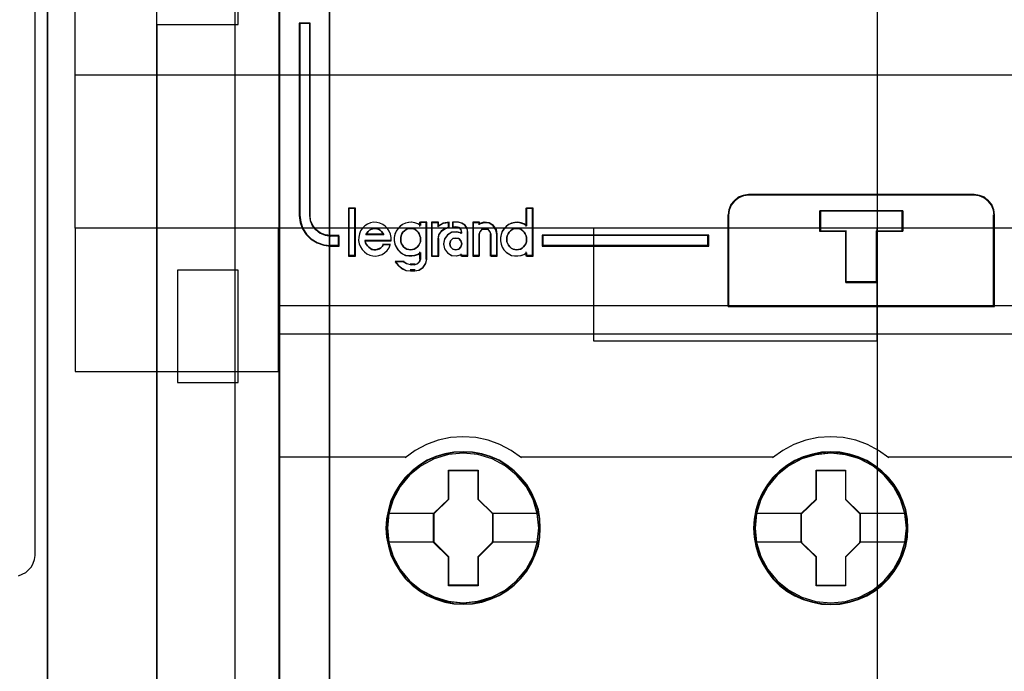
# Model space of a CAD drawing. Extents: x -558982 to 5119495, y -5290134 to 97908.
# Tile 124 of 256: x -474710 to -474227, y -22991 to -22672. Entities that reach past the tile are written whole.
import ezdxf

# ---------------------------------------------------------------- set-up
doc = ezdxf.new("R2010")
doc.units = 0
doc.header["$MEASUREMENT"] = 0
doc.layers.get('0').update_dxf_attribs({"color": 252})
for name, color, linetype in [('30', 7, 'Continuous'), ('45', 8, 'Continuous'), ('5', 7, 'Continuous'), ('50', 7, 'Continuous')]:
    doc.layers.add(name, color=color, linetype=linetype)

# ---------------------------------------------------------------- blocks, each defined once
blk = doc.blocks.new('*U1072')
at = {"layer": '5', "color": 7}
for points in [[(498.624489, -386.338651), (498.624489, -323.250088), (498.624489, -298.744188), (498.624489, -173.234937), (498.624489, -148.780413), (498.624489, -78.807593), (498.624489, -73.721462), (499.243182, -73.721462), (511.823274, -73.721462), (512.441967, -73.721462), (512.441967, -78.807593), (512.441967, -78.807593), (512.441967, -386.338651)], [(512.442723, -386.341247), (512.442723, -78.807635), (512.442723, -73.721462), (511.824042, -73.721462), (511.824042, -73.721462), (499.244201, -73.721462), (498.62552, -73.721462), (498.62552, -78.807635), (498.62552, -148.781036), (498.62552, -173.235764), (498.62552, -298.746057), (498.62552, -323.25216), (498.62552, -386.341247)]]:
    blk.add_lwpolyline(points, dxfattribs=at)
for points in [[(512.440072, -386.34188), (512.440072, -78.808532), (512.440072, -386.34188)], [(498.62552, -298.744184), (498.62552, -323.252684), (498.62552, -298.744184)], [(498.62552, -323.250036), (498.62552, -386.34188), (498.62552, -323.250036)]]:
    blk.add_lwpolyline(points, close=True, dxfattribs=at)
at = {"layer": '50', "color": 7}
for points in [[(503.983265, -85.921426), (839.76091, -85.921426), (839.76091, -735.000783), (503.983265, -735.000783), (503.983265, -85.921426)], [(507.824617, -92.486155), (835.919558, -92.486155), (835.919558, -379.414356), (507.824617, -379.414356), (507.824617, -92.486155)]]:
    blk.add_lwpolyline(points, dxfattribs=at)
blk = doc.blocks.new('*U1085')
at = {"layer": '50', "color": 7}
for points in [[(503.999172, -318.475355), (507.968207, -318.475355), (507.968207, -302.523166), (503.999172, -302.523166), (503.999172, -243.506369)], [(503.999172, -377.492152), (503.999172, -318.475355)], [(509.985212, -243.003268), (509.985212, -377.997901)], [(509.985212, -287.349254), (834.016113, -287.349254), (834.016113, -333.651915), (509.985212, -333.651915), (509.985212, -287.349254)], [(504.985357, -336.006108), (507.970424, -336.006108), (507.970424, -330.516522), (504.985357, -330.516522), (504.985357, -336.006108)]]:
    blk.add_lwpolyline(points, dxfattribs=at)
blk = doc.blocks.new('*U1086')
at = {"layer": '30', "color": 7}
for points in [[(539.273865, -263.504343), (539.273865, -357.494179)], [(497.206734, -345.472485), (497.385743, -345.404947), (497.564752, -345.314897), (497.699009, -345.179822), (497.833266, -345.044746), (497.92277, -344.864646), (497.989898, -344.684546), (498.012275, -344.481933), (498.012275, -276.516588)], [(539.273865, -263.504343), (539.273865, -357.494179)], [(497.206734, -345.472485), (497.385743, -345.404947), (497.564752, -345.314897), (497.699009, -345.179822), (497.833266, -345.044746), (497.92277, -344.864646), (497.989898, -344.684546), (498.012275, -344.481933), (498.012275, -276.516588)], [(499.9802, -292.478694), (844.087401, -292.478694), (844.087401, -328.453624), (499.9802, -328.453624), (499.9802, -292.478694)], [(499.9802, -299.972919), (844.087401, -299.972919), (844.087401, -320.959398), (499.9802, -320.959398), (499.9802, -299.972919)], [(499.9802, -335.479129), (509.940145, -335.479129), (509.940145, -328.450976), (499.9802, -328.450976), (499.9802, -335.479129)], [(525.377131, -333.969691), (539.273865, -333.969691), (539.273865, -328.450976), (525.377131, -328.450976), (525.377131, -333.969691)]]:
    blk.add_lwpolyline(points, dxfattribs=at)
blk.add_lwpolyline([(499.9802, -292.478694), (844.087401, -292.478694), (844.087401, -328.453624), (499.9802, -328.453624), (499.9802, -292.478694)], close=True, dxfattribs=at)
blk = doc.blocks.new('*U1087')
at = {"layer": '45', "color": 7}
for points in [[(582.040387, -268.997671), (509.961353, -268.997671), (509.961353, -351.066058), (582.040387, -351.066058), (582.040387, -268.997671)], [(582.016528, -269.021504), (509.982561, -269.021504), (509.982561, -351.044873), (582.016528, -351.044873), (582.016528, -269.021504)], [(512.909306, -329.330157), (512.909306, -328.838642), (512.492829, -328.838642), (512.230392, -328.79446), (511.990776, -328.700576), (511.77398, -328.534896), (511.614235, -328.341604), (511.505837, -328.093085), (511.477312, -327.833521), (511.477312, -318.411891), (510.958143, -318.411891), (510.958143, -327.833521), (511.009489, -328.175924), (511.112182, -328.485192), (511.294747, -328.761325), (511.540068, -329.004321), (511.836736, -329.175523), (512.16193, -329.291498), (512.492829, -329.330157), (512.909306, -329.330157)], [(531.964957, -332.296069), (545.021312, -332.296069), (545.021312, -327.802217), (544.993366, -327.552559), (544.887171, -327.3029), (544.730674, -327.108721), (544.523874, -326.942282), (544.283538, -326.847967), (544.020846, -326.809131), (532.971011, -326.809131), (532.708319, -326.847967), (532.467984, -326.942282), (532.261184, -327.108721), (532.104686, -327.3029), (531.998492, -327.552559), (531.964957, -327.802217), (531.964957, -332.296069)], [(531.986165, -332.272236), (545.000104, -332.272236), (545.000104, -327.815254), (544.972248, -327.567644), (544.866399, -327.320034), (544.71041, -327.127448), (544.504281, -326.962375), (544.264727, -326.868833), (544.002888, -326.830316), (532.988951, -326.830316), (532.727113, -326.868833), (532.487558, -326.962375), (532.28143, -327.127448), (532.125441, -327.320034), (532.019591, -327.567644), (531.986165, -327.815254), (531.986165, -332.272236)], [(513.68871, -329.804173), (513.68871, -327.497647), (513.386492, -327.497647), (513.386492, -329.804173), (513.68871, -329.804173)], [(539.259785, -328.598616), (539.259785, -331.112352), (537.732121, -331.112352), (537.732121, -328.598616), (536.463766, -328.598616), (536.463766, -327.600924), (540.522503, -327.600924), (540.522503, -328.598616), (539.259785, -328.598616)], [(537.732121, -328.598616), (537.732121, -331.112352), (539.259785, -331.112352), (539.259785, -328.598616), (540.522503, -328.598616), (540.522503, -327.600924), (536.463766, -327.600924), (536.463766, -328.598616), (537.732121, -328.598616)], [(537.741068, -328.607762), (537.741068, -331.091167), (539.250771, -331.091167), (539.250771, -328.607762), (540.498643, -328.607762), (540.498643, -327.622109), (536.487625, -327.622109), (536.487625, -328.607762), (537.741068, -328.607762)], [(531.015886, -328.795233), (522.863948, -328.795233), (522.863948, -329.330157), (531.015886, -329.330157), (531.015886, -328.795233)], [(522.76586, -343.138863), (522.74345, -342.690639), (522.670617, -342.242416), (522.513746, -341.810793), (522.334465, -341.395771), (522.099159, -341.008418), (521.819033, -340.659799), (521.494087, -340.338849), (521.129923, -340.062168), (520.754554, -339.818689), (520.328762, -339.636079), (519.897367, -339.508806), (519.443563, -339.425801), (518.989758, -339.403667), (518.535954, -339.425801), (518.093355, -339.508806), (517.645153, -339.636079), (517.230566, -339.818689), (516.843992, -340.062168), (516.48543, -340.338849), (516.149279, -340.659799), (515.88596, -341.008418), (515.639449, -341.395771), (515.443361, -341.810793), (515.325708, -342.242416), (515.236067, -342.690639), (515.202452, -343.138863), (515.236067, -343.587086), (515.325708, -344.024243), (515.443361, -344.455865), (515.639449, -344.865353), (515.88596, -345.258241), (516.149279, -345.617926), (516.48543, -345.933343), (516.843992, -346.215558), (517.230566, -346.442436), (517.645153, -346.625046), (518.093355, -346.763386), (518.535954, -346.851924), (518.989758, -346.874059), (519.443563, -346.851924), (519.897367, -346.763386), (520.328762, -346.625046), (520.754554, -346.442436), (521.129923, -346.215558), (521.494087, -345.933343), (521.819033, -345.617926), (522.099159, -345.258241), (522.334465, -344.865353), (522.513746, -344.455865), (522.670617, -344.024243), (522.74345, -343.587086), (522.76586, -343.138863)], [(522.76586, -343.138863), (522.74345, -342.690639), (522.670617, -342.242416), (522.513746, -341.810793), (522.334465, -341.395771), (522.099159, -341.008418), (521.819033, -340.659799), (521.494087, -340.338849), (521.129923, -340.062168), (520.754554, -339.818689), (520.328762, -339.636079), (519.897367, -339.508806), (519.443563, -339.425801), (518.989758, -339.403667), (518.535954, -339.425801), (518.093355, -339.508806), (517.645153, -339.636079), (517.230566, -339.818689), (516.843992, -340.062168), (516.48543, -340.338849), (516.149279, -340.659799), (515.88596, -341.008418), (515.639449, -341.395771), (515.443361, -341.810793), (515.325708, -342.242416), (515.236067, -342.690639), (515.202452, -343.138863), (515.236067, -343.587086), (515.325708, -344.024243), (515.443361, -344.455865), (515.639449, -344.865353), (515.88596, -345.258241), (516.149279, -345.617926), (516.48543, -345.933343), (516.843992, -346.215558), (517.230566, -346.442436), (517.645153, -346.625046), (518.093355, -346.763386), (518.535954, -346.851924), (518.989758, -346.874059), (519.443563, -346.851924), (519.897367, -346.763386), (520.328762, -346.625046), (520.754554, -346.442436), (521.129923, -346.215558), (521.494087, -345.933343), (521.819033, -345.617926), (522.099159, -345.258241), (522.334465, -344.865353), (522.513746, -344.455865), (522.670617, -344.024243), (522.74345, -343.587086), (522.76586, -343.138863)], [(522.744651, -343.138863), (522.722367, -342.693182), (522.649943, -342.2475), (522.493952, -341.818326), (522.315676, -341.405658), (522.08169, -341.020501), (521.803135, -340.67386), (521.480011, -340.35473), (521.117889, -340.079618), (520.744625, -339.83752), (520.321221, -339.655946), (519.892246, -339.529394), (519.440986, -339.446861), (518.989727, -339.424852), (518.538468, -339.446861), (518.09835, -339.529394), (517.652662, -339.655946), (517.2404, -339.83752), (516.855994, -340.079618), (516.499443, -340.35473), (516.165177, -340.67386), (515.903335, -341.020501), (515.658207, -341.405658), (515.463218, -341.818326), (515.346225, -342.2475), (515.257087, -342.693182), (515.223661, -343.138863), (515.257087, -343.584544), (515.346225, -344.019221), (515.463218, -344.448396), (515.658207, -344.855561), (515.903335, -345.24622), (516.165177, -345.603866), (516.499443, -345.917493), (516.855994, -346.198107), (517.2404, -346.423699), (517.652662, -346.605273), (518.09835, -346.742829), (518.538468, -346.830865), (518.989727, -346.852874), (519.440986, -346.830865), (519.892246, -346.742829), (520.321221, -346.605273), (520.744625, -346.423699), (521.117889, -346.198107), (521.480011, -345.917493), (521.803135, -345.603866), (522.08169, -345.24622), (522.315676, -344.855561), (522.493952, -344.448396), (522.649943, -344.019221), (522.722367, -343.584544), (522.744651, -343.138863)], [(540.777002, -343.145364), (540.74899, -342.696996), (540.681759, -342.248627), (540.524889, -341.816866), (540.345608, -341.407245), (540.110302, -341.014231), (539.830176, -340.665501), (539.499627, -340.349982), (539.135463, -340.073212), (538.765696, -339.829654), (538.334302, -339.646986), (537.90851, -339.514136), (537.449103, -339.431105), (536.995299, -339.408963), (536.541494, -339.431105), (536.098895, -339.514136), (535.650693, -339.646986), (535.241709, -339.829654), (534.849532, -340.073212), (534.49097, -340.349982), (534.160421, -340.665501), (533.897103, -341.014231), (533.650592, -341.407245), (533.454503, -341.816866), (533.331248, -342.248627), (533.241607, -342.696996), (533.213595, -343.145364), (533.241607, -343.593732), (533.331248, -344.031029), (533.454503, -344.462791), (533.650592, -344.877946), (533.897103, -345.265425), (534.160421, -345.625227), (534.49097, -345.94628), (534.849532, -346.223051), (535.241709, -346.455538), (535.650693, -346.638206), (536.098895, -346.771056), (536.541494, -346.859623), (536.995299, -346.8873), (537.449103, -346.859623), (537.90851, -346.771056), (538.334302, -346.638206), (538.765696, -346.455538), (539.135463, -346.223051), (539.499627, -345.94628), (539.830176, -345.625227), (540.110302, -345.265425), (540.345608, -344.877946), (540.524889, -344.462791), (540.681759, -344.031029), (540.74899, -343.593732), (540.777002, -343.145364)], [(540.777002, -343.145364), (540.74899, -342.696996), (540.681759, -342.248627), (540.524889, -341.816866), (540.345608, -341.407245), (540.110302, -341.014231), (539.830176, -340.665501), (539.499627, -340.349982), (539.135463, -340.073212), (538.765696, -339.829654), (538.334302, -339.646986), (537.90851, -339.514136), (537.449103, -339.431105), (536.995299, -339.408963), (536.541494, -339.431105), (536.098895, -339.514136), (535.650693, -339.646986), (535.241709, -339.829654), (534.849532, -340.073212), (534.49097, -340.349982), (534.160421, -340.665501), (533.897103, -341.014231), (533.650592, -341.407245), (533.454503, -341.816866), (533.331248, -342.248627), (533.241607, -342.696996), (533.213595, -343.145364), (533.241607, -343.593732), (533.331248, -344.031029), (533.454503, -344.462791), (533.650592, -344.877946), (533.897103, -345.265425), (534.160421, -345.625227), (534.49097, -345.94628), (534.849532, -346.223051), (535.241709, -346.455538), (535.650693, -346.638206), (536.098895, -346.771056), (536.541494, -346.859623), (536.995299, -346.8873), (537.449103, -346.859623), (537.90851, -346.771056), (538.334302, -346.638206), (538.765696, -346.455538), (539.135463, -346.223051), (539.499627, -345.94628), (539.830176, -345.625227), (540.110302, -345.265425), (540.345608, -344.877946), (540.524889, -344.462791), (540.681759, -344.031029), (540.74899, -343.593732), (540.777002, -343.145364)], [(540.755794, -343.144056), (540.727938, -342.698387), (540.661085, -342.252718), (540.505094, -341.823556), (540.326819, -341.416401), (540.092833, -341.025753), (539.814277, -340.679122), (539.485582, -340.365503), (539.12346, -340.090398), (538.755768, -339.848307), (538.326792, -339.666738), (537.903389, -339.534688), (537.446558, -339.452157), (536.995299, -339.430148), (536.544039, -339.452157), (536.103922, -339.534688), (535.658234, -339.666738), (535.251543, -339.848307), (534.861566, -340.090398), (534.505015, -340.365503), (534.17632, -340.679122), (533.914478, -341.025753), (533.669349, -341.416401), (533.474361, -341.823556), (533.351796, -342.252718), (533.262659, -342.698387), (533.234803, -343.144056), (533.262659, -343.589725), (533.351796, -344.02439), (533.474361, -344.453553), (533.669349, -344.866209), (533.914478, -345.251355), (534.17632, -345.608991), (534.505015, -345.928112), (534.861566, -346.203216), (535.251543, -346.434304), (535.658234, -346.615872), (536.103922, -346.747923), (536.544039, -346.835956), (536.995299, -346.863466), (537.446558, -346.835956), (537.903389, -346.747923), (538.326792, -346.615872), (538.755768, -346.434304), (539.12346, -346.203216), (539.485582, -345.928112), (539.814277, -345.608991), (540.092833, -345.251355), (540.326819, -344.866209), (540.505094, -344.453553), (540.661085, -344.02439), (540.727938, -343.589725), (540.755794, -343.144056)], [(518.276381, -340.301385), (519.719513, -340.301385), (519.719513, -341.72091), (520.438249, -342.425128), (520.438249, -343.844653), (519.719513, -344.559961), (519.719513, -345.968396), (518.276381, -345.968396), (518.276381, -344.559961), (517.540666, -343.844653), (517.540666, -342.425128), (518.276381, -341.72091), (518.276381, -340.301385)], [(518.276381, -340.301385), (519.719513, -340.301385), (519.719513, -340.301385), (519.719513, -341.72091), (519.719513, -341.72091), (520.438249, -342.425128), (520.438249, -342.425128), (520.438249, -343.844653), (520.438249, -343.844653), (519.719513, -344.559961), (519.719513, -344.559961), (519.719513, -345.968396), (519.719513, -345.968396), (518.276381, -345.968396), (518.276381, -345.968396), (518.276381, -344.559961), (518.276381, -344.559961), (517.540666, -343.844653), (517.540666, -343.844653), (517.540666, -342.425128), (517.540666, -342.425128), (518.276381, -341.72091), (518.276381, -341.72091), (518.276381, -340.301385), (518.276381, -340.301385)], [(518.286819, -340.32257), (519.708826, -340.32257), (519.708826, -341.730819), (520.417041, -342.429442), (520.417041, -343.837691), (519.708826, -344.547316), (519.708826, -345.944563), (518.286819, -345.944563), (518.286819, -344.547316), (517.561875, -343.837691), (517.561875, -342.429442), (518.286819, -341.730819), (518.286819, -340.32257)], [(536.282221, -340.306681), (537.725354, -340.306681), (537.725354, -341.726207), (538.44409, -342.430424), (538.44409, -343.84995), (537.725354, -344.565257), (537.725354, -345.973693), (536.282221, -345.973693), (536.282221, -344.565257), (535.546507, -343.84995), (535.546507, -342.430424), (536.282221, -341.726207), (536.282221, -340.306681)], [(536.282221, -340.306681), (537.725354, -340.306681), (537.725354, -340.306681), (537.725354, -341.726207), (537.725354, -341.726207), (538.44409, -342.430424), (538.44409, -342.430424), (538.44409, -343.84995), (538.44409, -343.84995), (537.725354, -344.565257), (537.725354, -344.565257), (537.725354, -345.973693), (537.725354, -345.973693), (536.282221, -345.973693), (536.282221, -345.973693), (536.282221, -344.565257), (536.282221, -344.565257), (535.546507, -343.84995), (535.546507, -343.84995), (535.546507, -342.430424), (535.546507, -342.430424), (536.282221, -341.726207), (536.282221, -341.726207), (536.282221, -340.306681), (536.282221, -340.306681)], [(536.29266, -340.327866), (537.714667, -340.327866), (537.714667, -341.736778), (538.422882, -342.435731), (538.422882, -343.844643), (537.714667, -344.554603), (537.714667, -345.952508), (536.29266, -345.952508), (536.29266, -344.554603), (535.567715, -343.844643), (535.567715, -342.435731), (536.29266, -341.736778), (536.29266, -340.327866)]]:
    blk.add_lwpolyline(points, close=True, dxfattribs=at)
at = {"layer": '45', "color": 139}
for points in [[(582.040387, -268.997671), (509.961353, -268.997671), (509.961353, -351.066058), (582.040387, -351.066058), (582.040387, -268.997671)], [(516.411055, -329.518175), (516.504524, -329.506646), (516.592151, -329.477823), (516.668094, -329.431708), (516.744038, -329.368299), (516.81414, -329.293361), (516.855032, -329.218423), (516.890083, -329.120427), (516.901767, -329.022432), (516.890083, -328.912907), (516.866716, -328.82644), (516.831665, -328.728445), (516.779089, -328.653507), (516.714829, -328.578569), (516.638885, -328.526689), (516.551258, -328.492102), (516.451948, -328.474809), (516.364321, -328.474809), (516.276694, -328.492102), (516.189066, -328.526689), (516.113123, -328.578569), (516.037179, -328.653507), (515.984603, -328.728445), (515.949552, -328.82644), (515.926185, -328.912907), (515.926185, -329.022432), (515.937869, -329.120427), (515.97292, -329.218423), (516.013812, -329.293361), (516.07223, -329.368299), (516.148174, -329.431708), (516.235801, -329.477823), (516.323428, -329.506646), (516.411055, -329.518175)], [(521.61877, -329.518175), (521.706397, -329.506646), (521.794025, -329.477823), (521.881652, -329.431708), (521.945911, -329.368299), (522.010171, -329.293361), (522.051064, -329.218423), (522.086115, -329.120427), (522.097798, -329.022432), (522.097798, -328.912907), (522.074431, -328.82644), (522.033539, -328.728445), (521.97512, -328.653507), (521.910861, -328.578569), (521.834917, -328.526689), (521.74729, -328.492102), (521.659663, -328.474809), (521.560352, -328.474809), (521.472725, -328.492102), (521.385098, -328.526689), (521.309155, -328.578569), (521.244895, -328.653507), (521.192319, -328.728445), (521.145584, -328.82644), (521.122217, -328.912907), (521.122217, -329.022432), (521.133901, -329.120427), (521.168951, -329.218423), (521.209844, -329.293361), (521.279946, -329.368299), (521.344206, -329.431708), (521.431833, -329.477823), (521.51946, -329.506646), (521.61877, -329.518175)], [(518.924508, -329.225214), (518.876031, -329.081723), (518.77302, -328.968127), (518.627591, -328.938233), (518.482163, -328.968127), (518.367032, -329.081723), (518.330675, -329.225214), (518.367032, -329.374684), (518.482163, -329.476323), (518.627591, -329.518175), (518.77302, -329.476323), (518.876031, -329.374684), (518.924508, -329.225214)], [(522.694282, -343.133447), (522.621421, -342.413967), (522.414049, -341.733228), (522.066561, -341.096765), (521.60698, -340.543318), (521.046515, -340.089492), (520.401981, -339.75189), (519.707004, -339.54158), (518.984005, -339.475166), (518.261005, -339.54158), (517.571633, -339.75189), (516.927099, -340.089492), (516.361029, -340.543318), (515.901448, -341.096765), (515.559565, -341.733228), (515.346588, -342.413967), (515.279332, -343.133447), (515.346588, -343.847393), (515.559565, -344.539201), (515.901448, -345.164596), (516.361029, -345.723577), (516.927099, -346.177403), (517.571633, -346.515005), (518.261005, -346.725315), (518.984005, -346.797263), (519.707004, -346.725315), (520.401981, -346.515005), (521.046515, -346.177403), (521.60698, -345.723577), (522.066561, -345.164596), (522.414049, -344.539201), (522.621421, -343.847393), (522.694282, -343.133447)], [(522.694282, -343.138863), (522.621421, -342.419406), (522.414049, -341.738689), (522.072166, -341.102246), (521.60698, -340.543283), (521.046515, -340.089472), (520.407585, -339.751881), (519.707004, -339.541578), (518.984005, -339.475166), (518.26661, -339.541578), (517.566029, -339.751881), (516.927099, -340.089472), (516.366634, -340.543283), (515.901448, -341.102246), (515.559565, -341.738689), (515.352193, -342.419406), (515.279332, -343.138863), (515.352193, -343.852786), (515.559565, -344.539037), (515.901448, -345.169945), (516.366634, -345.723374), (516.927099, -346.177185), (517.566029, -346.520311), (518.26661, -346.730614), (518.984005, -346.802559), (519.707004, -346.730614), (520.407585, -346.520311), (521.046515, -346.177185), (521.60698, -345.723374), (522.072166, -345.169945), (522.414049, -344.539037), (522.621421, -343.852786), (522.694282, -343.138863)], [(540.705424, -343.144278), (540.632567, -342.424798), (540.425203, -341.738524), (540.083334, -341.102061), (539.618167, -340.548614), (539.057725, -340.094788), (538.418821, -339.757186), (537.718269, -339.546876), (536.995299, -339.480463), (536.272328, -339.546876), (535.57738, -339.757186), (534.938477, -340.094788), (534.378035, -340.548614), (533.912868, -341.102061), (533.565394, -341.738524), (533.35803, -342.424798), (533.285173, -343.144278), (533.35803, -343.85269), (533.565394, -344.544498), (533.912868, -345.175427), (534.378035, -345.728873), (534.938477, -346.182699), (535.57738, -346.520302), (536.272328, -346.730611), (536.995299, -346.802559), (537.718269, -346.730611), (538.418821, -346.520302), (539.057725, -346.182699), (539.618167, -345.728873), (540.083334, -345.175427), (540.425203, -344.544498), (540.632567, -343.85269), (540.705424, -343.144278)], [(540.705424, -343.138863), (540.626959, -342.419406), (540.419587, -341.738689), (540.077704, -341.102246), (539.618123, -340.543283), (539.057658, -340.089472), (538.413123, -339.751881), (537.712542, -339.541578), (536.995147, -339.475166), (536.272148, -339.541578), (535.577171, -339.751881), (534.938241, -340.089472), (534.372172, -340.543283), (533.912591, -341.102246), (533.570707, -341.738689), (533.357731, -342.419406), (533.290475, -343.138863), (533.357731, -343.852786), (533.570707, -344.539037), (533.912591, -345.169945), (534.372172, -345.723374), (534.938241, -346.177185), (535.577171, -346.520311), (536.272148, -346.730614), (536.995147, -346.802559), (537.712542, -346.730614), (538.413123, -346.520311), (539.057658, -346.177185), (539.618123, -345.723374), (540.077704, -345.169945), (540.419587, -344.539037), (540.626959, -343.852786), (540.705424, -343.138863)]]:
    blk.add_lwpolyline(points, close=True, dxfattribs=at)
for points in [[(510.958143, -318.411891), (510.958143, -327.839256)], [(510.958143, -318.411891), (511.512209, -318.411891)], [(511.464491, -318.411891), (511.464491, -327.839256)], [(533.014767, -326.809131), (532.74065, -326.849415), (532.489862, -326.947249), (532.274067, -327.119895), (532.110764, -327.321316), (531.99995, -327.580286), (531.964957, -327.839256)], [(532.967048, -326.809131), (544.024522, -326.809131)], [(545.021312, -327.839256), (544.992136, -327.580286), (544.881266, -327.321316), (544.717879, -327.119895), (544.501975, -326.947249), (544.25106, -326.849415), (543.976803, -326.809131)], [(513.362633, -327.473813), (513.362633, -329.825358)], [(513.362633, -327.473813), (513.709919, -327.473813)], [(513.664851, -327.473813), (513.664851, -329.825358)], [(522.052731, -327.473813), (522.052731, -328.37418)], [(522.052731, -327.473813), (522.410621, -327.473813)], [(522.362902, -327.473813), (522.362902, -329.825358)], [(510.958143, -327.794238), (511.009853, -328.145629), (511.113273, -328.463014), (511.29713, -328.746394), (511.544189, -328.995769), (511.842958, -329.171464), (512.170455, -329.290484), (512.503697, -329.330157)], [(511.464491, -327.794238), (511.493682, -328.064362), (511.604608, -328.322992), (511.768079, -328.524149), (511.989932, -328.696568), (512.235138, -328.794273), (512.503697, -328.840252)], [(531.964957, -332.296069), (531.964957, -327.794238)], [(536.463766, -327.600924), (540.522503, -327.600924)], [(536.463766, -327.600924), (536.463766, -328.631049)], [(540.474784, -327.600924), (540.474784, -328.631049)], [(544.973593, -332.296069), (544.973593, -327.794238)], [(515.464905, -329.072872), (515.464905, -328.914454), (515.430527, -328.756036), (515.367501, -328.608933), (515.281556, -328.473146), (515.172692, -328.354332), (515.04664, -328.269465), (514.903398, -328.20723), (514.754427, -328.173283), (514.593997, -328.167625), (514.445025, -328.195914), (514.296054, -328.25815), (514.164272, -328.343017), (514.061138, -328.46183), (513.963734, -328.586302), (513.906437, -328.733404), (513.877789, -328.89748), (513.86633, -329.055899), (513.900708, -329.214317), (513.952275, -329.361419), (514.03822, -329.497206), (514.147083, -329.61602), (514.261676, -329.712202), (514.410647, -329.774438), (514.559619, -329.814043), (514.714319, -329.825358), (514.863291, -329.797069), (515.012262, -329.740491), (515.138314, -329.655625), (515.258637, -329.553784), (515.356041, -329.412339), (515.419068, -329.265237)], [(515.099062, -328.784641), (515.05781, -328.700728), (514.987091, -328.616815), (514.922266, -328.558722), (514.833869, -328.507083), (514.757257, -328.481264), (514.668859, -328.474809), (514.568675, -328.481264), (514.492064, -328.507083), (514.403666, -328.558722), (514.338841, -328.616815), (514.274016, -328.700728), (514.226871, -328.784641)], [(516.901767, -328.331773), (516.768882, -328.246869), (516.618664, -328.195926), (516.468447, -328.167625), (516.31823, -328.173285), (516.162234, -328.207247), (516.023572, -328.26951), (515.896465, -328.365735), (515.786691, -328.484601), (515.700027, -328.609127), (515.648028, -328.756294), (515.613363, -328.914782), (515.613363, -329.073269), (515.648028, -329.231757), (515.700027, -329.384585), (515.786691, -329.509111), (515.896465, -329.627977), (516.023572, -329.718541), (516.162234, -329.786464), (516.31823, -329.814766), (516.468447, -329.814766), (516.618664, -329.797785), (516.768882, -329.741182), (516.901767, -329.656278)], [(516.856699, -328.167625), (516.856699, -328.37418)], [(516.856699, -328.167625), (517.214589, -328.167625)], [(517.16687, -328.167625), (517.16687, -329.97895)], [(517.434625, -328.167625), (517.434625, -329.825358)], [(517.434625, -328.167625), (517.797817, -328.167625)], [(518.306816, -328.167625), (518.014561, -328.216658), (517.752749, -328.384772)], [(517.752749, -328.167625), (517.752749, -328.384772)], [(518.306816, -328.403309), (518.093714, -328.468993), (517.911054, -328.600362), (517.783193, -328.791443), (517.752749, -329.012381)], [(518.259097, -328.167625), (518.259097, -328.450976)], [(518.460576, -328.167625), (518.460576, -328.440383)], [(518.762794, -328.167625), (518.460576, -328.167625)], [(518.460576, -328.392717), (518.677961, -328.392717)], [(518.924508, -328.676067), (518.884742, -328.537687), (518.785328, -328.425664), (518.632894, -328.392717)], [(519.224075, -328.676067), (519.18728, -328.482375), (519.070762, -328.312894), (518.911316, -328.209995), (518.715076, -328.167625)], [(519.457366, -328.167625), (519.457366, -329.825358)], [(519.457366, -328.167625), (519.804652, -328.167625)], [(520.660937, -328.784641), (520.613975, -328.541394), (520.473092, -328.333745), (520.255896, -328.197289), (520.003479, -328.167625), (519.756933, -328.244752)], [(519.756933, -328.167625), (519.756933, -328.284143)], [(520.361369, -328.784641), (520.313015, -328.629725), (520.21026, -328.507083), (520.053107, -328.474809), (519.908042, -328.507083), (519.805288, -328.629725), (519.756933, -328.784641)], [(522.097798, -328.331773), (521.964914, -328.246869), (521.826251, -328.195926), (521.664479, -328.167625), (521.514261, -328.173285), (521.364044, -328.207247), (521.219604, -328.26951), (521.092497, -328.365735), (520.982722, -328.484601), (520.896059, -328.609127), (520.84406, -328.756294), (520.809395, -328.914782), (520.809395, -329.073269), (520.84406, -329.231757), (520.896059, -329.384585), (520.982722, -329.509111), (521.092497, -329.627977), (521.219604, -329.718541), (521.364044, -329.786464), (521.514261, -329.814766), (521.664479, -329.814766), (521.826251, -329.797785), (521.964914, -329.741182), (522.097798, -329.656278)], [(512.455978, -328.795233), (512.909306, -328.795233)], [(512.861587, -328.795233), (512.861587, -329.330157)], [(514.226871, -328.739622), (515.099062, -328.739622)], [(517.434625, -329.825358), (517.797817, -329.825358), (517.797817, -328.964714)], [(518.924508, -328.691444), (518.677961, -328.628401), (518.425545, -328.657057), (518.220089, -328.788875), (518.067465, -328.978006), (518.020504, -329.224449), (518.067465, -329.465161), (518.220089, -329.665754), (518.425545, -329.797572), (518.677961, -329.814766), (518.924508, -329.751722)], [(518.876789, -328.628401), (518.876789, -328.736974)], [(519.179007, -328.628401), (519.179007, -329.825358)], [(519.756933, -328.739622), (519.756933, -329.825358)], [(520.313651, -328.739622), (520.313651, -329.825358)], [(520.615869, -328.739622), (520.615869, -329.825358)], [(522.863948, -328.795233), (531.015886, -328.795233)], [(522.863948, -328.795233), (522.863948, -329.330157)], [(530.968167, -329.330157), (530.968167, -328.795233)], [(536.463766, -328.586031), (537.765425, -328.586031)], [(537.717706, -328.586031), (537.717706, -331.112352)], [(539.226146, -328.586031), (540.522503, -328.586031)], [(539.226146, -328.586031), (539.226146, -331.112352)], [(512.455978, -329.285139), (512.909306, -329.285139)], [(514.176501, -329.046806), (515.464905, -329.046806)], [(514.176501, -329.046806), (514.199997, -329.150875), (514.241114, -329.2427), (514.299852, -329.322281), (514.364465, -329.38962), (514.440825, -329.450836), (514.517185, -329.493688), (514.605293, -329.518175), (514.705149, -329.518175), (514.793257, -329.493688), (514.881365, -329.46308), (514.957725, -329.414106), (515.022338, -329.346768), (515.075202, -329.254943)], [(515.030135, -329.234824), (515.419837, -329.234824)], [(522.863948, -329.285139), (531.015886, -329.285139)], [(513.362633, -329.78034), (513.709919, -329.78034)], [(516.583642, -330.545651), (516.817994, -330.504078), (517.0223, -330.367481), (517.154499, -330.165554), (517.214589, -329.933932)], [(516.583642, -330.24906), (516.739458, -330.197611), (516.849828, -330.094712), (516.901767, -329.933932)], [(516.856699, -329.613507), (516.856699, -329.97895)], [(518.876789, -329.70884), (518.876789, -329.825358)], [(518.876789, -329.78034), (519.224075, -329.78034)], [(519.457366, -329.78034), (519.804652, -329.78034)], [(520.313651, -329.78034), (520.660937, -329.78034)], [(522.052731, -329.613507), (522.052731, -329.825358)], [(522.052731, -329.78034), (522.410621, -329.78034)], [(515.658431, -330.071635), (515.800737, -330.260026), (515.978619, -330.418032), (516.198008, -330.521343), (516.435184, -330.545651)], [(515.658431, -330.071635), (516.090549, -330.071635)], [(516.042831, -330.071635), (516.220023, -330.189918), (516.435184, -330.24906)], [(516.387466, -330.201394), (516.62871, -330.201394)], [(516.62871, -330.500633), (516.387466, -330.500633)], [(537.717706, -331.067334), (539.273865, -331.067334)], [(509.961353, -332.248403), (582.040387, -332.248403)], [(521.837997, -339.702906), (521.332602, -339.346261), (520.787899, -339.052892), (520.209503, -338.840055), (519.603029, -338.713504), (518.979709, -338.667485), (518.373236, -338.713504), (517.766762, -338.840055), (517.188366, -339.052892), (516.638047, -339.346261), (516.138268, -339.702906)], [(539.846488, -339.702906), (539.341122, -339.346261), (538.796448, -339.052892), (538.218084, -338.840055), (537.611644, -338.713504), (536.988358, -338.667485), (536.381918, -338.713504), (535.769862, -338.840055), (535.191498, -339.052892), (534.646825, -339.346261), (534.141458, -339.702906)], [(509.961353, -339.657888), (516.183336, -339.657888)], [(521.790278, -339.657888), (528.012261, -339.657888)], [(527.967193, -339.657888), (534.189176, -339.657888)], [(539.801421, -339.657888), (552.200319, -339.657888)]]:
    blk.add_lwpolyline(points, dxfattribs=at)
at = {"layer": '45', "color": 1}
for points in [[(512.909306, -329.330157), (512.909306, -328.838642), (512.492829, -328.838642), (512.230392, -328.79446), (511.990776, -328.700576), (511.77398, -328.534896), (511.614235, -328.341604), (511.505837, -328.093085), (511.477312, -327.833521), (511.477312, -318.411891), (510.958143, -318.411891), (510.958143, -327.833521), (511.009489, -328.175924), (511.112182, -328.485192), (511.294747, -328.761325), (511.540068, -329.004321), (511.836736, -329.175523), (512.16193, -329.291498), (512.492829, -329.330157), (512.909306, -329.330157)], [(512.888097, -329.308972), (512.888097, -328.819364), (512.480675, -328.819364), (512.223943, -328.775354), (511.989535, -328.681834), (511.777452, -328.516797), (511.621181, -328.324255), (511.515139, -328.0767), (511.487234, -327.818143), (511.487234, -318.433077), (510.979351, -318.433077), (510.979351, -327.818143), (511.029581, -328.159219), (511.130041, -328.467286), (511.308638, -328.742347), (511.548626, -328.9844), (511.838845, -329.154938), (512.156969, -329.270463), (512.480675, -329.308972), (512.888097, -329.308972)], [(531.015886, -328.795233), (522.863948, -328.795233), (522.863948, -329.330157), (531.015886, -329.330157), (531.015886, -328.795233)]]:
    blk.add_lwpolyline(points, close=True, dxfattribs=at)
at = {"layer": '45', "color": 59}
for points in [[(531.964957, -332.296069), (545.021312, -332.296069), (545.021312, -327.802217), (544.993366, -327.552559), (544.887171, -327.3029), (544.730674, -327.108721), (544.523874, -326.942282), (544.283538, -326.847967), (544.020846, -326.809131), (532.971011, -326.809131), (532.708319, -326.847967), (532.467984, -326.942282), (532.261184, -327.108721), (532.104686, -327.3029), (531.998492, -327.552559), (531.964957, -327.802217), (531.964957, -332.296069)], [(513.709919, -329.825358), (513.709919, -327.473813), (513.362633, -327.473813), (513.362633, -329.825358), (513.709919, -329.825358)], [(520.895482, -328.618718), (520.84383, -328.764638), (520.809395, -328.921781), (520.809395, -329.078925), (520.84383, -329.236069), (520.895482, -329.387601), (520.981569, -329.511071), (521.090614, -329.628929), (521.216875, -329.718725), (521.360354, -329.786072), (521.509572, -329.814134), (521.658791, -329.814134), (521.819487, -329.797297), (521.957227, -329.741174), (522.089228, -329.65699), (522.089228, -329.825358), (522.410621, -329.825358), (522.410621, -327.473813), (522.089228, -327.473813), (522.089228, -328.343717), (521.957227, -328.259532), (521.819487, -328.209022), (521.658791, -328.180961), (521.509572, -328.186573), (521.360354, -328.220247), (521.216875, -328.281982), (521.090614, -328.37739), (520.981569, -328.495248), (520.895482, -328.618718)], [(539.259785, -328.598616), (539.259785, -331.112352), (537.732121, -331.112352), (537.732121, -328.598616), (536.463766, -328.598616), (536.463766, -327.600924), (540.522503, -327.600924), (540.522503, -328.598616), (539.259785, -328.598616)], [(537.732121, -328.598616), (537.732121, -331.112352), (539.259785, -331.112352), (539.259785, -328.598616), (540.522503, -328.598616), (540.522503, -327.600924), (536.463766, -327.600924), (536.463766, -328.598616), (537.732121, -328.598616)], [(537.741068, -328.607762), (537.741068, -331.091167), (539.250771, -331.091167), (539.250771, -328.607762), (540.498643, -328.607762), (540.498643, -327.622109), (536.487625, -327.622109), (536.487625, -328.607762), (537.741068, -328.607762)], [(513.877789, -328.89748), (513.86633, -329.055899), (513.900708, -329.214317), (513.952275, -329.361419), (514.03822, -329.497206), (514.147083, -329.61602), (514.261676, -329.712202), (514.410647, -329.774438), (514.559619, -329.814043), (514.714319, -329.825358), (514.863291, -329.797069), (515.012262, -329.740491), (515.138314, -329.655625), (515.258637, -329.553784), (515.356041, -329.412339), (515.419068, -329.265237), (515.063829, -329.265237), (515.012262, -329.350104), (514.949235, -329.412339), (514.87475, -329.457602), (514.788805, -329.485891), (514.70286, -329.508522), (514.605456, -329.508522), (514.519511, -329.485891), (514.445025, -329.446286), (514.37054, -329.389708), (514.307514, -329.327473), (514.250217, -329.253921), (514.210109, -329.169054), (514.187191, -329.072872), (515.464905, -329.072872), (515.464905, -328.914454), (515.430527, -328.756036), (515.367501, -328.608933), (515.281556, -328.473146), (515.172692, -328.354332), (515.04664, -328.269465), (514.903398, -328.20723), (514.754427, -328.173283), (514.593997, -328.167625), (514.445025, -328.195914), (514.296054, -328.25815), (514.164272, -328.343017), (514.061138, -328.46183), (513.963734, -328.586302), (513.906437, -328.733404), (513.877789, -328.89748)], [(515.05781, -328.700728), (515.099062, -328.784641), (514.226871, -328.784641), (514.274016, -328.700728), (514.338841, -328.616815), (514.403666, -328.558722), (514.492064, -328.507083), (514.568675, -328.481264), (514.668859, -328.474809), (514.757257, -328.481264), (514.833869, -328.507083), (514.922266, -328.558722), (514.987091, -328.616815), (515.05781, -328.700728)], [(515.099062, -328.784641), (514.226871, -328.784641), (514.274016, -328.700728), (514.338841, -328.616815), (514.403666, -328.558722), (514.492064, -328.507083), (514.568675, -328.481264), (514.668859, -328.474809), (514.757257, -328.481264), (514.833869, -328.507083), (514.922266, -328.558722), (514.987091, -328.616815), (515.05781, -328.700728), (515.099062, -328.784641)], [(515.647798, -328.750915), (515.613363, -328.907954), (515.613363, -329.064993), (515.647798, -329.222033), (515.69945, -329.373464), (515.785538, -329.496852), (515.894582, -329.614632), (516.020843, -329.704368), (516.158583, -329.771671), (516.313541, -329.799714), (516.462759, -329.799714), (516.611977, -329.782888), (516.761195, -329.726803), (516.893196, -329.642674), (516.893196, -329.96797), (516.847283, -330.108184), (516.749717, -330.197921), (516.611977, -330.24279), (516.411106, -330.24279), (516.215975, -330.197921), (516.055278, -330.108184), (515.659276, -330.108184), (515.797016, -330.282049), (515.969191, -330.427872), (516.18154, -330.523217), (516.411106, -330.545651), (516.611977, -330.545651), (516.835804, -330.506391), (517.030936, -330.377395), (517.157197, -330.186704), (517.214589, -329.96797), (517.214589, -328.167625), (516.893196, -328.167625), (516.893196, -328.330273), (516.761195, -328.246145), (516.611977, -328.195668), (516.462759, -328.167625), (516.313541, -328.173234), (516.158583, -328.206885), (516.020843, -328.268579), (515.894582, -328.363924), (515.785538, -328.481704), (515.69945, -328.605092), (515.647798, -328.750915)], [(516.276694, -328.492102), (516.364321, -328.474809), (516.451948, -328.474809), (516.551258, -328.492102), (516.638885, -328.526689), (516.714829, -328.578569), (516.779089, -328.653507), (516.831665, -328.728445), (516.866716, -328.82644), (516.890083, -328.912907), (516.901767, -329.022432), (516.890083, -329.120427), (516.855032, -329.218423), (516.81414, -329.293361), (516.744038, -329.368299), (516.668094, -329.431708), (516.592151, -329.477823), (516.504524, -329.506646), (516.411055, -329.518175), (516.323428, -329.506646), (516.235801, -329.477823), (516.148174, -329.431708), (516.07223, -329.368299), (516.013812, -329.293361), (515.97292, -329.218423), (515.937869, -329.120427), (515.926185, -329.022432), (515.926185, -328.912907), (515.949552, -328.82644), (515.984603, -328.728445), (516.037179, -328.653507), (516.113123, -328.578569), (516.189066, -328.526689), (516.276694, -328.492102)], [(516.037179, -328.653507), (516.113123, -328.578569), (516.189066, -328.526689), (516.276694, -328.492102), (516.364321, -328.474809), (516.451948, -328.474809), (516.551258, -328.492102), (516.638885, -328.526689), (516.714829, -328.578569), (516.779089, -328.653507), (516.831665, -328.728445), (516.866716, -328.82644), (516.890083, -328.912907), (516.901767, -329.022432), (516.890083, -329.120427), (516.855032, -329.218423), (516.81414, -329.293361), (516.744038, -329.368299), (516.668094, -329.431708), (516.592151, -329.477823), (516.504524, -329.506646), (516.411055, -329.518175), (516.323428, -329.506646), (516.235801, -329.477823), (516.148174, -329.431708), (516.07223, -329.368299), (516.013812, -329.293361), (515.97292, -329.218423), (515.937869, -329.120427), (515.926185, -329.022432), (515.926185, -328.912907), (515.949552, -328.82644), (515.984603, -328.728445), (516.037179, -328.653507)], [(517.434625, -328.167625), (517.434625, -329.825358), (517.770536, -329.825358), (517.770536, -328.988005), (517.800002, -328.778667), (517.923759, -328.597617), (518.100555, -328.473146), (518.306816, -328.41091), (518.306816, -328.167625), (518.023943, -328.20723), (517.770536, -328.343017), (517.770536, -328.167625), (517.434625, -328.167625)], [(517.455833, -328.18881), (517.455833, -329.804173), (517.774388, -329.804173), (517.774388, -328.988222), (517.802331, -328.784234), (517.919693, -328.607812), (518.087353, -328.486522), (518.282957, -328.425877), (518.282957, -328.18881), (518.0147, -328.227402), (517.774388, -328.359719), (517.774388, -328.18881), (517.455833, -328.18881)], [(518.217242, -328.801298), (518.066795, -328.988005), (518.020504, -329.23129), (518.066795, -329.468917), (518.217242, -329.66694), (518.419766, -329.797069), (518.668581, -329.814043), (518.911609, -329.751807), (518.911609, -329.825358), (519.224075, -329.825358), (519.224075, -328.64288), (519.189356, -328.46183), (519.079415, -328.303412), (518.928968, -328.20723), (518.743804, -328.167625), (518.477629, -328.167625), (518.477629, -328.399595), (518.657008, -328.399595), (518.790095, -328.427884), (518.876891, -328.524066), (518.911609, -328.64288), (518.911609, -328.705115), (518.668581, -328.64288), (518.419766, -328.671169), (518.217242, -328.801298)], [(519.457366, -328.167625), (519.457366, -329.825358), (519.769831, -329.825358), (519.769831, -328.756036), (519.816123, -328.620248), (519.914491, -328.51275), (520.053365, -328.484461), (520.203811, -328.51275), (520.30218, -328.620248), (520.348471, -328.756036), (520.348471, -329.825358), (520.660937, -329.825358), (520.660937, -328.756036), (520.614645, -328.524066), (520.475772, -328.326043), (520.261675, -328.195914), (520.01286, -328.167625), (519.769831, -328.241176), (519.769831, -328.167625), (519.457366, -328.167625)], [(519.478574, -328.18881), (519.478574, -329.804173), (519.780028, -329.804173), (519.780028, -328.762181), (519.824687, -328.629865), (519.919589, -328.525114), (520.053569, -328.497549), (520.198713, -328.525114), (520.293615, -328.629865), (520.338275, -328.762181), (520.338275, -329.804173), (520.639728, -329.804173), (520.639728, -328.762181), (520.595068, -328.536141), (520.461089, -328.343179), (520.254538, -328.216376), (520.014491, -328.18881), (519.780028, -328.260482), (519.780028, -328.18881), (519.478574, -328.18881)], [(521.834917, -328.526689), (521.910861, -328.578569), (521.97512, -328.653507), (522.033539, -328.728445), (522.074431, -328.82644), (522.097798, -328.912907), (522.097798, -329.022432), (522.086115, -329.120427), (522.051064, -329.218423), (522.010171, -329.293361), (521.945911, -329.368299), (521.881652, -329.431708), (521.794025, -329.477823), (521.706397, -329.506646), (521.61877, -329.518175), (521.51946, -329.506646), (521.431833, -329.477823), (521.344206, -329.431708), (521.279946, -329.368299), (521.209844, -329.293361), (521.168951, -329.218423), (521.133901, -329.120427), (521.122217, -329.022432), (521.122217, -328.912907), (521.145584, -328.82644), (521.192319, -328.728445), (521.244895, -328.653507), (521.309155, -328.578569), (521.385098, -328.526689), (521.472725, -328.492102), (521.560352, -328.474809), (521.659663, -328.474809), (521.74729, -328.492102), (521.834917, -328.526689)], [(521.244895, -328.653507), (521.309155, -328.578569), (521.385098, -328.526689), (521.472725, -328.492102), (521.560352, -328.474809), (521.659663, -328.474809), (521.74729, -328.492102), (521.834917, -328.526689), (521.910861, -328.578569), (521.97512, -328.653507), (522.033539, -328.728445), (522.074431, -328.82644), (522.097798, -328.912907), (522.097798, -329.022432), (522.086115, -329.120427), (522.051064, -329.218423), (522.010171, -329.293361), (521.945911, -329.368299), (521.881652, -329.431708), (521.794025, -329.477823), (521.706397, -329.506646), (521.61877, -329.518175), (521.51946, -329.506646), (521.431833, -329.477823), (521.344206, -329.431708), (521.279946, -329.368299), (521.209844, -329.293361), (521.168951, -329.218423), (521.133901, -329.120427), (521.122217, -329.022432), (521.122217, -328.912907), (521.145584, -328.82644), (521.192319, -328.728445), (521.244895, -328.653507)], [(518.876031, -329.081723), (518.924508, -329.225214), (518.876031, -329.374684), (518.77302, -329.476323), (518.627591, -329.518175), (518.482163, -329.476323), (518.367032, -329.374684), (518.330675, -329.225214), (518.367032, -329.081723), (518.482163, -328.968127), (518.627591, -328.938233), (518.77302, -328.968127), (518.876031, -329.081723)], [(518.876031, -329.081723), (518.924508, -329.225214), (518.876031, -329.374684), (518.77302, -329.476323), (518.627591, -329.518175), (518.482163, -329.476323), (518.367032, -329.374684), (518.330675, -329.225214), (518.367032, -329.081723), (518.482163, -328.968127), (518.627591, -328.938233), (518.77302, -328.968127), (518.876031, -329.081723)], [(530.992026, -328.816418), (522.887807, -328.816418), (522.887807, -329.308972), (530.992026, -329.308972), (530.992026, -328.816418)]]:
    blk.add_lwpolyline(points, close=True, dxfattribs=at)
at = {"layer": '45', "color": 7}
for points in [[(515.27403, -342.406653), (517.588385, -342.406653)], [(520.393182, -342.406653), (522.694282, -342.406653)], [(533.285173, -342.411949), (535.591575, -342.411949)], [(538.396371, -342.411949), (540.705424, -342.411949)], [(515.27403, -343.815462), (517.588385, -343.815462)], [(520.393182, -343.815462), (522.694282, -343.815462)], [(533.285173, -343.820758), (535.591575, -343.820758)], [(538.396371, -343.820758), (540.705424, -343.820758)]]:
    blk.add_lwpolyline(points, dxfattribs=at)

msp = doc.modelspace()

# ---------------------------------------------------------------- block references
at = {"xscale": 10, "yscale": 10, "zscale": 10}
for name in ['*U1072', '*U1086', '*U1085', '*U1087']:
    msp.add_blockref(name, (-479682.25, -19489.05), dxfattribs=at)

doc.saveas('drawing.dxf')
